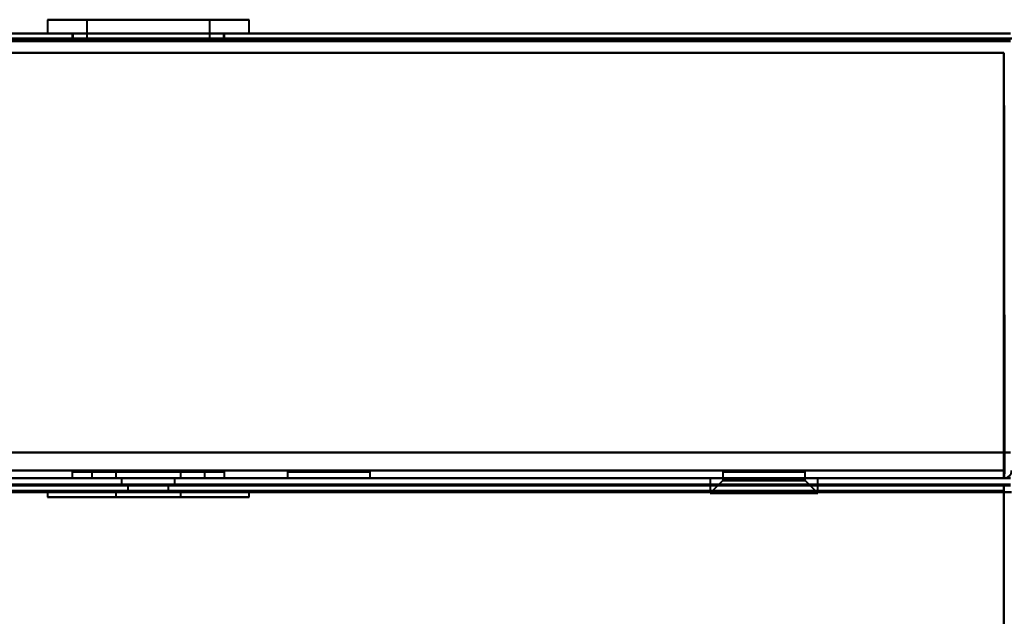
# Model space of a CAD drawing. Header units: millimetres. Extents: x -1442 to 3067, y -120 to 1010.
# Tile 67 of 71: x 246 to 324, y 892 to 939. Entities that reach past the tile are written whole.
import ezdxf

# ---------------------------------------------------------------- set-up
doc = ezdxf.new("R2010")
doc.units = ezdxf.units.MM
doc.layers.add('A-GENM', color=13, linetype='Continuous', lineweight=40)
doc.layers.add('G-IMPT', color=8, linetype='Continuous', lineweight=40)

# ---------------------------------------------------------------- blocks, each defined once
blk = doc.blocks.new('Nexa Toit - 700-751584-Gauche')
at = {"layer": 'A-GENM'}
for p, q in [((-482.5, 938), (482.5, 938)), ((482.5, 938), (-482.5, 938))]:
    blk.add_line(p, q, dxfattribs=at)
blk = doc.blocks.new('NEXA 700 CALQUES_dwg-751640-Gauche')
at = {"layer": 'G-IMPT'}
for p, q in [((248.55, 939.472), (248.55, 938.372)), ((248.55, 939.472), (248.55, 938.372)), ((263.844, 939.472), (248.55, 939.472)), ((263.844, 939.472), (248.55, 939.472)), ((248.55, 939.472), (263.844, 939.472)), ((248.55, 939.472), (263.844, 939.472)), ((264.45, 939.472), (249.156, 939.472)), ((264.45, 939.472), (249.156, 939.472)), ((249.156, 939.472), (264.45, 939.472)), ((249.156, 939.472), (264.45, 939.472)), ((251.65, 939.472), (251.65, 937.872)), ((251.65, 939.472), (251.65, 937.872)), ((260.98, 939.472), (251.65, 939.472)), ((260.98, 939.472), (251.65, 939.472)), ((251.65, 939.472), (260.98, 939.472)), ((251.65, 939.472), (260.98, 939.472)), ((261.35, 939.472), (252.02, 939.472)), ((261.35, 939.472), (252.02, 939.472)), ((252.02, 939.472), (261.35, 939.472)), ((252.02, 939.472), (261.35, 939.472)), ((261.35, 937.872), (261.35, 939.472)), ((261.35, 937.872), (261.35, 939.472)), ((264.45, 938.372), (264.45, 939.472)), ((264.45, 938.372), (264.45, 939.472)), ((324.4, 938.372), (-361.4, 938.372)), ((263.844, 938.372), (248.55, 938.372)), ((263.844, 938.372), (248.55, 938.372)), ((248.55, 938.372), (263.844, 938.372)), ((248.55, 938.372), (263.844, 938.372)), ((264.45, 938.372), (249.156, 938.372)), ((264.45, 938.372), (249.156, 938.372)), ((249.156, 938.372), (264.45, 938.372)), ((249.156, 938.372), (264.45, 938.372)), ((250.5, 938.372), (250.5, 937.872)), ((250.5, 938.372), (250.5, 937.872)), ((262.5, 938.372), (250.5, 938.372)), ((256.5, 938.372), (250.5, 938.372)), ((262.5, 938.372), (250.5, 938.372)), ((256.5, 938.372), (250.5, 938.372)), ((250.5, 937.872), (256.5, 937.872)), ((250.5, 937.872), (262.5, 937.872)), ((250.5, 937.872), (256.5, 937.872)), ((250.5, 937.872), (262.5, 937.872)), ((250.55, 938.372), (250.55, 937.872)), ((250.55, 938.372), (250.55, 937.872)), ((250.55, 938.372), (261.996, 938.372)), ((250.55, 938.372), (261.996, 938.372)), ((261.996, 937.872), (250.55, 937.872)), ((261.996, 937.872), (250.55, 937.872)), ((251.004, 938.372), (262.45, 938.372)), ((251.004, 938.372), (262.45, 938.372)), ((256.5, 937.872), (251.004, 937.872)), ((256.5, 937.872), (251.004, 937.872)), ((256.5, 937.872), (251.65, 937.872)), ((256.5, 937.872), (251.65, 937.872)), ((251.65, 937.872), (260.98, 937.872)), ((251.65, 937.872), (260.98, 937.872)), ((252.02, 937.872), (256.5, 937.872)), ((252.02, 937.872), (256.5, 937.872)), ((262.5, 938.372), (256.5, 938.372)), ((262.5, 938.372), (256.5, 938.372)), ((262.45, 937.872), (256.5, 937.872)), ((256.5, 937.872), (262.5, 937.872)), ((262.45, 937.872), (256.5, 937.872)), ((256.5, 937.872), (262.5, 937.872)), ((261.35, 937.872), (256.5, 937.872)), ((261.35, 937.872), (256.5, 937.872)), ((256.5, 937.872), (261.35, 937.872)), ((256.5, 937.872), (261.35, 937.872)), ((262.45, 937.872), (262.45, 938.372)), ((262.45, 937.872), (262.45, 938.372)), ((262.5, 937.872), (262.5, 938.372)), ((262.5, 937.872), (262.5, 938.372)), ((250.5, 903.872), (250.5, 903.372)), ((250.5, 903.872), (250.5, 903.372)), ((250.5, 903.872), (262.5, 903.872)), ((250.5, 903.872), (262.5, 903.872)), ((262.5, 903.872), (250.5, 903.872)), ((262.5, 903.872), (250.5, 903.872)), ((262.5, 903.872), (250.5, 903.872)), ((262.5, 903.872), (250.5, 903.872)), ((250.5, 903.872), (262.5, 903.872)), ((250.5, 903.872), (262.5, 903.872)), ((252.05, 903.872), (252.05, 903.372)), ((252.05, 903.872), (252.05, 903.372)), ((256.5, 903.872), (252.05, 903.872)), ((252.05, 903.872), (260.611, 903.872)), ((252.05, 903.872), (260.611, 903.872)), ((256.5, 903.872), (252.05, 903.872)), ((252.389, 903.872), (256.5, 903.872)), ((252.389, 903.872), (256.5, 903.872)), ((253.95, 903.872), (253.95, 903.372)), ((253.95, 903.872), (253.95, 903.372)), ((253.95, 903.872), (256.5, 903.872)), ((253.95, 903.872), (256.5, 903.872)), ((258.856, 903.872), (253.95, 903.872)), ((258.856, 903.872), (253.95, 903.872)), ((256.5, 903.872), (254.144, 903.872)), ((256.5, 903.872), (254.144, 903.872)), ((260.95, 903.872), (256.5, 903.872)), ((256.5, 903.872), (260.95, 903.872)), ((256.5, 903.872), (260.95, 903.872)), ((260.95, 903.872), (256.5, 903.872)), ((256.5, 903.872), (259.05, 903.872)), ((256.5, 903.872), (259.05, 903.872)), ((259.05, 903.872), (256.5, 903.872)), ((259.05, 903.872), (256.5, 903.872)), ((259.05, 903.372), (259.05, 903.872)), ((259.05, 903.372), (259.05, 903.872)), ((260.95, 903.372), (260.95, 903.872)), ((260.95, 903.372), (260.95, 903.872)), ((262.5, 903.372), (262.5, 903.872)), ((262.5, 903.372), (262.5, 903.872)), ((267.467, 903.872), (267.467, 903.372)), ((267.467, 903.872), (267.467, 903.372)), ((267.467, 903.872), (273.967, 903.872)), ((267.467, 903.872), (273.967, 903.872)), ((267.467, 903.872), (273.967, 903.872)), ((267.467, 903.872), (273.967, 903.872)), ((273.967, 903.872), (267.467, 903.872)), ((273.967, 903.872), (267.467, 903.872)), ((273.967, 903.872), (267.467, 903.872)), ((273.967, 903.872), (267.467, 903.872)), ((273.967, 903.372), (273.967, 903.872)), ((273.967, 903.372), (273.967, 903.872)), ((301.75, 903.872), (301.75, 903.172)), ((301.75, 903.872), (301.75, 903.172)), ((301.75, 903.872), (305, 903.872)), ((301.75, 903.872), (305, 903.872)), ((307.815, 903.872), (301.75, 903.872)), ((307.815, 903.872), (301.75, 903.872)), ((305, 903.872), (302.185, 903.872)), ((305, 903.872), (302.185, 903.872)), ((305, 903.872), (308.25, 903.872)), ((305, 903.872), (308.25, 903.872)), ((308.25, 903.872), (305, 903.872)), ((308.25, 903.872), (305, 903.872)), ((308.25, 903.172), (308.25, 903.872)), ((308.25, 903.172), (308.25, 903.872)), ((323.9, 903.372), (323.9, 903.972)), ((323.9, 903.372), (323.9, 903.972)), ((323.9, 903.972), (323.9, 903.372)), ((323.9, 903.972), (323.9, 903.372)), ((324.4, 903.372), (-361.4, 903.372)), ((-360.9, 903.372), (323.9, 903.372)), ((323.9, 902.872), (-360.9, 902.872)), ((256.5, 903.372), (250.5, 903.372)), ((250.5, 903.372), (262.5, 903.372)), ((250.5, 903.372), (256.5, 903.372)), ((250.5, 903.372), (262.5, 903.372)), ((250.5, 903.372), (256.5, 903.372)), ((256.5, 903.372), (250.5, 903.372)), ((252.05, 903.372), (256.5, 903.372)), ((256.5, 903.372), (252.05, 903.372)), ((256.5, 903.372), (252.05, 903.372)), ((252.05, 903.372), (256.5, 903.372)), ((260.95, 903.372), (252.389, 903.372)), ((260.95, 903.372), (252.389, 903.372)), ((253.95, 903.372), (256.5, 903.372)), ((253.95, 903.372), (256.5, 903.372)), ((256.5, 903.372), (253.95, 903.372)), ((256.5, 903.372), (253.95, 903.372)), ((254.144, 903.372), (259.05, 903.372)), ((254.144, 903.372), (259.05, 903.372)), ((254.4, 903.372), (254.4, 902.872)), ((254.4, 903.372), (254.4, 902.872)), ((254.4, 903.372), (258.6, 903.372)), ((254.4, 903.372), (258.6, 903.372)), ((254.4, 903.372), (258.6, 903.372)), ((254.4, 903.372), (258.6, 903.372)), ((256.5, 903.372), (254.4, 903.372)), ((256.5, 903.372), (254.4, 903.372)), ((254.4, 902.872), (256.5, 902.872)), ((254.4, 902.872), (256.5, 902.872)), ((256.5, 902.872), (254.4, 902.872)), ((256.5, 902.872), (254.4, 902.872)), ((254.9, 902.872), (254.9, 902.372)), ((254.9, 902.872), (254.9, 902.372)), ((254.9, 902.872), (258.1, 902.872)), ((254.9, 902.872), (258.1, 902.872)), ((254.9, 902.872), (258.1, 902.872)), ((254.9, 902.872), (258.1, 902.872)), ((256.5, 902.872), (254.9, 902.872)), ((256.5, 902.872), (254.9, 902.872)), ((256.5, 902.872), (254.9, 902.872)), ((256.5, 902.872), (254.9, 902.872)), ((262.5, 903.372), (256.5, 903.372)), ((256.5, 903.372), (260.95, 903.372)), ((256.5, 903.372), (262.5, 903.372)), ((260.611, 903.372), (256.5, 903.372)), ((260.611, 903.372), (256.5, 903.372)), ((256.5, 903.372), (262.5, 903.372)), ((262.5, 903.372), (256.5, 903.372)), ((256.5, 903.372), (260.95, 903.372)), ((256.5, 903.372), (258.856, 903.372)), ((256.5, 903.372), (258.856, 903.372)), ((259.05, 903.372), (256.5, 903.372)), ((259.05, 903.372), (256.5, 903.372)), ((258.6, 903.372), (256.5, 903.372)), ((258.6, 903.372), (256.5, 903.372)), ((258.6, 903.372), (256.5, 903.372)), ((258.6, 903.372), (256.5, 903.372)), ((256.5, 902.872), (258.6, 902.872)), ((256.5, 902.872), (258.6, 902.872)), ((258.6, 902.872), (256.5, 902.872)), ((258.6, 902.872), (256.5, 902.872)), ((258.1, 902.872), (256.5, 902.872)), ((258.1, 902.872), (256.5, 902.872)), ((258.1, 902.372), (258.1, 902.872)), ((258.1, 902.372), (258.1, 902.872)), ((258.6, 902.872), (258.6, 903.372)), ((258.6, 902.872), (258.6, 903.372)), ((267.467, 903.372), (273.967, 903.372)), ((267.467, 903.372), (270.717, 903.372)), ((267.467, 903.372), (273.967, 903.372)), ((267.467, 903.372), (270.717, 903.372)), ((270.717, 903.372), (267.467, 903.372)), ((270.717, 903.372), (267.467, 903.372)), ((270.717, 903.372), (273.967, 903.372)), ((270.717, 903.372), (273.967, 903.372)), ((273.967, 903.372), (270.717, 903.372)), ((273.967, 903.372), (270.717, 903.372)), ((300.75, 903.372), (300.75, 902.172)), ((300.75, 903.372), (300.75, 902.172)), ((300.75, 903.372), (308.681, 903.372)), ((300.75, 903.372), (308.681, 903.372)), ((308.681, 903.372), (300.75, 903.372)), ((308.681, 903.372), (300.75, 903.372)), ((301.75, 903.172), (300.75, 902.172)), ((301.75, 903.172), (300.75, 902.172)), ((301.319, 903.372), (309.25, 903.372)), ((301.319, 903.372), (309.25, 903.372)), ((309.25, 903.372), (301.319, 903.372)), ((309.25, 903.372), (301.319, 903.372)), ((301.75, 903.172), (307.815, 903.172)), ((301.75, 903.172), (307.815, 903.172)), ((307.815, 903.172), (301.75, 903.172)), ((307.815, 903.172), (301.75, 903.172)), ((302.185, 903.172), (308.25, 903.172)), ((302.185, 903.172), (308.25, 903.172)), ((308.25, 903.172), (302.185, 903.172)), ((308.25, 903.172), (302.185, 903.172)), ((309.25, 902.172), (308.25, 903.172)), ((309.25, 902.172), (308.25, 903.172)), ((309.25, 902.172), (309.25, 903.372)), ((309.25, 902.172), (309.25, 903.372)), ((323.9, 902.272), (323.9, 902.872)), ((323.9, 902.872), (323.9, 902.272)), ((323.9, 902.272), (323.9, 902.872)), ((323.9, 902.872), (323.9, 902.272)), ((248.55, 902.372), (248.55, 901.872)), ((248.55, 902.372), (248.55, 901.872)), ((248.55, 902.372), (256.5, 902.372)), ((248.55, 902.372), (256.5, 902.372)), ((256.5, 902.372), (248.55, 902.372)), ((256.5, 902.372), (248.55, 902.372)), ((249.156, 902.372), (264.45, 902.372)), ((249.156, 902.372), (264.45, 902.372)), ((253.95, 902.372), (253.95, 901.872)), ((253.95, 902.372), (253.95, 901.872)), ((253.95, 902.372), (256.5, 902.372)), ((253.95, 902.372), (256.5, 902.372)), ((256.5, 902.372), (253.95, 902.372)), ((256.5, 902.372), (253.95, 902.372)), ((259.05, 902.372), (254.144, 902.372)), ((259.05, 902.372), (254.144, 902.372)), ((254.9, 902.372), (256.5, 902.372)), ((254.9, 902.372), (256.5, 902.372)), ((256.5, 902.372), (254.9, 902.372)), ((256.5, 902.372), (254.9, 902.372)), ((256.5, 902.372), (258.1, 902.372)), ((256.5, 902.372), (258.1, 902.372)), ((256.5, 902.372), (259.05, 902.372)), ((258.1, 902.372), (256.5, 902.372)), ((256.5, 902.372), (259.05, 902.372)), ((258.1, 902.372), (256.5, 902.372)), ((258.856, 902.372), (256.5, 902.372)), ((258.856, 902.372), (256.5, 902.372)), ((256.5, 902.372), (263.844, 902.372)), ((256.5, 902.372), (263.844, 902.372)), ((264.45, 902.372), (256.5, 902.372)), ((264.45, 902.372), (256.5, 902.372)), ((259.05, 901.872), (259.05, 902.372)), ((259.05, 901.872), (259.05, 902.372)), ((264.45, 901.872), (264.45, 902.372)), ((264.45, 901.872), (264.45, 902.372)), ((300.75, 902.172), (308.681, 902.172)), ((300.75, 902.172), (308.681, 902.172)), ((308.681, 902.172), (300.75, 902.172)), ((308.681, 902.172), (300.75, 902.172)), ((301.319, 902.172), (309.25, 902.172)), ((301.319, 902.172), (309.25, 902.172)), ((309.25, 902.172), (301.319, 902.172)), ((309.25, 902.172), (301.319, 902.172)), ((324.5, 902.272), (323.9, 902.272)), ((323.9, 902.272), (324.5, 902.272)), ((324.5, 902.272), (323.9, 902.272)), ((323.9, 902.272), (324.5, 902.272)), ((248.55, 901.872), (259.545, 901.872)), ((248.55, 901.872), (259.545, 901.872)), ((263.844, 901.872), (248.55, 901.872)), ((263.844, 901.872), (248.55, 901.872)), ((259.545, 901.872), (249.156, 901.872)), ((259.545, 901.872), (249.156, 901.872)), ((253.455, 901.872), (264.45, 901.872)), ((253.455, 901.872), (264.45, 901.872)), ((253.95, 901.872), (258.856, 901.872)), ((253.95, 901.872), (258.856, 901.872)), ((257.477, 901.872), (253.95, 901.872)), ((257.477, 901.872), (253.95, 901.872)), ((254.144, 901.872), (257.477, 901.872)), ((254.144, 901.872), (257.477, 901.872)), ((259.05, 901.872), (255.523, 901.872)), ((259.05, 901.872), (255.523, 901.872)), ((257.477, 901.872), (259.05, 901.872)), ((257.477, 901.872), (259.05, 901.872)), ((258.856, 901.872), (259.05, 901.872)), ((258.856, 901.872), (259.05, 901.872)), ((264.45, 901.872), (259.545, 901.872)), ((264.45, 901.872), (259.545, 901.872)), ((264.45, 901.872), (263.844, 901.872)), ((264.45, 901.872), (263.844, 901.872))]:
    blk.add_line(p, q, dxfattribs=at)
at = {"layer": 'G-IMPT', "flags": 128}
for points in [[(324.4, 938.372), (152.95, 938.372), (-18.5, 938.372), (-189.95, 938.372), (-361.4, 938.372)], [(-361.4, 938.372), (-189.95, 938.372), (-18.5, 938.372), (152.95, 938.372), (324.4, 938.372)], [(324.4, 938.372), (152.95, 938.372), (-18.5, 938.372), (-189.95, 938.372), (-361.4, 938.372)], [(-361.4, 938.372), (-189.95, 938.372), (-18.5, 938.372), (152.95, 938.372), (324.4, 938.372)], [(-361.4, 937.872), (-189.95, 937.872), (-18.5, 937.872), (152.95, 937.872), (324.4, 937.872)], [(324.4, 937.872), (152.95, 937.872), (-18.5, 937.872), (-189.95, 937.872), (-361.4, 937.872)], [(-361.4, 937.772), (-189.95, 937.772), (-18.5, 937.772), (152.95, 937.772), (324.4, 937.772)], [(-361.4, 937.772), (-189.95, 937.772), (-18.5, 937.772), (152.95, 937.772), (324.4, 937.772)], [(324.4, 937.772), (152.95, 937.772), (-18.5, 937.772), (-189.95, 937.772), (-361.4, 937.772)], [(324.4, 937.772), (152.95, 937.772), (-18.5, 937.772), (-189.95, 937.772), (-361.4, 937.772)], [(324.4, 937.772), (152.95, 937.772), (-18.5, 937.772), (-189.95, 937.772), (-361.4, 937.772)], [(-361.4, 937.772), (-189.95, 937.772), (-18.5, 937.772), (152.95, 937.772), (324.4, 937.772)], [(-361, 937.872), (-189.75, 937.872), (-18.5, 937.872), (152.75, 937.872), (324, 937.872)], [(-361, 937.872), (-189.75, 937.872), (-18.5, 937.872), (152.75, 937.872), (324, 937.872)], [(324, 937.872), (152.75, 937.872), (-18.5, 937.872), (-189.75, 937.872), (-361, 937.872)], [(324, 937.872), (152.75, 937.872), (-18.5, 937.872), (-189.75, 937.872), (-361, 937.872)], [(-360.9, 936.872), (-189.7, 936.872), (-18.5, 936.872), (152.7, 936.872), (323.9, 936.872)], [(-360.9, 936.872), (-189.7, 936.872), (-18.5, 936.872), (152.7, 936.872), (323.9, 936.872)], [(323.9, 936.872), (152.7, 936.872), (-18.5, 936.872), (-189.7, 936.872), (-360.9, 936.872)], [(323.9, 936.872), (152.7, 936.872), (-18.5, 936.872), (-189.7, 936.872), (-360.9, 936.872)], [(-360.9, 936.872), (-189.7, 936.872), (-18.5, 936.872), (152.7, 936.872), (323.9, 936.872)], [(323.9, 936.872), (152.7, 936.872), (-18.5, 936.872), (-189.7, 936.872), (-360.9, 936.872)], [(323.9, 936.872), (152.7, 936.872), (-18.5, 936.872), (-189.7, 936.872), (-360.9, 936.872)], [(-360.9, 936.872), (-189.7, 936.872), (-18.5, 936.872), (152.7, 936.872), (323.9, 936.872)], [(323.9, 936.872), (323.9, 928.997), (323.9, 921.122), (323.9, 913.247), (323.9, 905.372)], [(323.9, 905.372), (323.9, 913.247), (323.9, 921.122), (323.9, 928.997), (323.9, 936.872)], [(323.95, 903.872), (323.937, 912.122), (323.925, 920.372), (323.912, 928.622), (323.9, 936.872)], [(323.9, 936.872), (323.912, 928.622), (323.925, 920.372), (323.937, 912.122), (323.95, 903.872)], [(323.9, 903.872), (323.9, 912.122), (323.9, 920.372), (323.9, 928.622), (323.9, 936.872)], [(323.9, 936.872), (323.9, 928.997), (323.9, 921.122), (323.9, 913.247), (323.9, 905.372)], [(323.9, 936.872), (323.9, 928.622), (323.9, 920.372), (323.9, 912.122), (323.9, 903.872)], [(323.9, 905.372), (323.9, 913.247), (323.9, 921.122), (323.9, 928.997), (323.9, 936.872)], [(324.4, 905.372), (152.95, 905.372), (-18.5, 905.372), (-189.95, 905.372), (-361.4, 905.372)], [(-361.4, 905.372), (-189.95, 905.372), (-18.5, 905.372), (152.95, 905.372), (324.4, 905.372)], [(-361.4, 905.372), (-189.95, 905.372), (-18.5, 905.372), (152.95, 905.372), (324.4, 905.372)], [(324.4, 905.372), (152.95, 905.372), (-18.5, 905.372), (-189.95, 905.372), (-361.4, 905.372)], [(323.9, 905.372), (152.7, 905.372), (-18.5, 905.372), (-189.7, 905.372), (-360.9, 905.372)], [(-360.9, 905.372), (-189.7, 905.372), (-18.5, 905.372), (152.7, 905.372), (323.9, 905.372)], [(-360.9, 905.372), (-189.7, 905.372), (-18.5, 905.372), (152.7, 905.372), (323.9, 905.372)], [(323.9, 905.372), (152.7, 905.372), (-18.5, 905.372), (-189.7, 905.372), (-360.9, 905.372)], [(324.4, 905.372), (324.275, 905.372), (324.15, 905.372), (324.025, 905.372), (323.9, 905.372)], [(323.9, 905.372), (324.025, 905.372), (324.15, 905.372), (324.275, 905.372), (324.4, 905.372)], [(323.9, 905.372), (323.9, 905.022), (323.9, 904.672), (323.9, 904.322), (323.9, 903.972)], [(323.9, 905.372), (324.025, 905.372), (324.15, 905.372), (324.275, 905.372), (324.4, 905.372)], [(324.4, 905.372), (324.275, 905.372), (324.15, 905.372), (324.025, 905.372), (323.9, 905.372)], [(323.9, 903.972), (323.9, 904.322), (323.9, 904.672), (323.9, 905.022), (323.9, 905.372)], [(323.9, 905.372), (323.9, 905.022), (323.9, 904.672), (323.9, 904.322), (323.9, 903.972)], [(323.9, 903.972), (323.9, 904.322), (323.9, 904.672), (323.9, 905.022), (323.9, 905.372)], [(323.9, 903.972), (152.7, 903.972), (-18.5, 903.972), (-189.7, 903.972), (-360.9, 903.972)], [(-360.9, 903.972), (-189.7, 903.972), (-18.5, 903.972), (152.7, 903.972), (323.9, 903.972)], [(-360.9, 903.972), (-189.7, 903.972), (-18.5, 903.972), (152.7, 903.972), (323.9, 903.972)], [(323.9, 903.972), (152.7, 903.972), (-18.5, 903.972), (-189.7, 903.972), (-360.9, 903.972)], [(323.9, 903.372), (323.9, 903.497), (323.9, 903.622), (323.9, 903.747), (323.9, 903.872)], [(323.9, 903.872), (323.9, 903.747), (323.9, 903.622), (323.9, 903.497), (323.9, 903.372)], [(323.95, 903.872), (323.937, 903.747), (323.925, 903.622), (323.912, 903.497), (323.9, 903.372)], [(323.9, 903.372), (323.912, 903.497), (323.925, 903.622), (323.937, 903.747), (323.95, 903.872)], [(-361.4, 903.372), (-189.95, 903.372), (-18.5, 903.372), (152.95, 903.372), (324.4, 903.372)], [(324.4, 903.372), (152.95, 903.372), (-18.5, 903.372), (-189.95, 903.372), (-361.4, 903.372)], [(324.4, 903.372), (152.95, 903.372), (-18.5, 903.372), (-189.95, 903.372), (-361.4, 903.372)], [(-361.4, 903.372), (-189.95, 903.372), (-18.5, 903.372), (152.95, 903.372), (324.4, 903.372)], [(324.4, 902.872), (152.95, 902.872), (-18.5, 902.872), (-189.95, 902.872), (-361.4, 902.872)], [(-361.4, 902.872), (-189.95, 902.872), (-18.5, 902.872), (152.95, 902.872), (324.4, 902.872)], [(324.4, 902.772), (152.95, 902.772), (-18.5, 902.772), (-189.95, 902.772), (-361.4, 902.772)], [(-361.4, 902.772), (-189.95, 902.772), (-18.5, 902.772), (152.95, 902.772), (324.4, 902.772)], [(324.4, 902.772), (152.95, 902.772), (-18.5, 902.772), (-189.95, 902.772), (-361.4, 902.772)], [(-361.4, 902.772), (-189.95, 902.772), (-18.5, 902.772), (152.95, 902.772), (324.4, 902.772)], [(324.4, 902.772), (152.95, 902.772), (-18.5, 902.772), (-189.95, 902.772), (-361.4, 902.772)], [(-361.4, 902.772), (-189.95, 902.772), (-18.5, 902.772), (152.95, 902.772), (324.4, 902.772)], [(323.9, 903.372), (152.7, 903.372), (-18.5, 903.372), (-189.7, 903.372), (-360.9, 903.372)], [(-360.9, 903.372), (-189.7, 903.372), (-18.5, 903.372), (152.7, 903.372), (323.9, 903.372)], [(-360.9, 903.372), (-189.7, 903.372), (-18.5, 903.372), (152.7, 903.372), (323.9, 903.372)], [(323.9, 903.372), (152.7, 903.372), (-18.5, 903.372), (-189.7, 903.372), (-360.9, 903.372)], [(-360.9, 903.372), (-189.7, 903.372), (-18.5, 903.372), (152.7, 903.372), (323.9, 903.372)], [(323.9, 903.372), (152.7, 903.372), (-18.5, 903.372), (-189.7, 903.372), (-360.9, 903.372)], [(-360.9, 903.372), (-189.7, 903.372), (-18.5, 903.372), (152.7, 903.372), (323.9, 903.372)], [(323.9, 903.372), (152.7, 903.372), (-18.5, 903.372), (-189.7, 903.372), (-360.9, 903.372)], [(-360.9, 902.872), (-189.7, 902.872), (-18.5, 902.872), (152.7, 902.872), (323.9, 902.872)], [(323.9, 902.872), (152.7, 902.872), (-18.5, 902.872), (-189.7, 902.872), (-360.9, 902.872)], [(-360.9, 902.872), (-189.7, 902.872), (-18.5, 902.872), (152.7, 902.872), (323.9, 902.872)], [(323.9, 902.872), (152.7, 902.872), (-18.5, 902.872), (-189.7, 902.872), (-360.9, 902.872)], [(-360.9, 902.872), (-189.7, 902.872), (-18.5, 902.872), (152.7, 902.872), (323.9, 902.872)], [(-360.9, 902.872), (-189.7, 902.872), (-18.5, 902.872), (152.7, 902.872), (323.9, 902.872)], [(323.9, 902.872), (152.7, 902.872), (-18.5, 902.872), (-189.7, 902.872), (-360.9, 902.872)], [(323.9, 902.872), (152.7, 902.872), (-18.5, 902.872), (-189.7, 902.872), (-360.9, 902.872)], [(-360.9, 902.872), (-189.7, 902.872), (-18.5, 902.872), (152.7, 902.872), (323.9, 902.872)], [(323.9, 902.872), (152.7, 902.872), (-18.5, 902.872), (-189.7, 902.872), (-360.9, 902.872)], [(323.9, 902.872), (152.7, 902.872), (-18.5, 902.872), (-189.7, 902.872), (-360.9, 902.872)], [(-360.9, 902.872), (-189.7, 902.872), (-18.5, 902.872), (152.7, 902.872), (323.9, 902.872)], [(323.9, 903.372), (324.025, 903.372), (324.15, 903.372), (324.275, 903.372), (324.4, 903.372)], [(324.4, 903.372), (324.275, 903.372), (324.15, 903.372), (324.025, 903.372), (323.9, 903.372)], [(323.9, 903.372), (324.025, 903.372), (324.15, 903.372), (324.275, 903.372), (324.4, 903.372)], [(324.4, 903.372), (324.275, 903.372), (324.15, 903.372), (324.025, 903.372), (323.9, 903.372)], [(323.9, 902.872), (324.025, 902.872), (324.15, 902.872), (324.275, 902.872), (324.4, 902.872)], [(323.9, 902.372), (323.9, 902.497), (323.9, 902.622), (323.9, 902.747), (323.9, 902.872)], [(323.9, 902.872), (323.9, 902.747), (323.9, 902.622), (323.9, 902.497), (323.9, 902.372)], [(323.9, 902.872), (323.9, 902.747), (323.9, 902.622), (323.9, 902.497), (323.9, 902.372)], [(324.4, 902.872), (324.275, 902.872), (324.15, 902.872), (324.025, 902.872), (323.9, 902.872)], [(323.9, 902.372), (323.9, 902.497), (323.9, 902.622), (323.9, 902.747), (323.9, 902.872)], [(324.4, 902.872), (324.275, 902.872), (324.15, 902.872), (324.025, 902.872), (323.9, 902.872)], [(323.9, 902.872), (324.025, 902.872), (324.15, 902.872), (324.275, 902.872), (324.4, 902.872)], [(-360.9, 902.372), (-189.7, 902.372), (-18.5, 902.372), (152.7, 902.372), (323.9, 902.372)], [(-360.9, 902.372), (-189.7, 902.372), (-18.5, 902.372), (152.7, 902.372), (323.9, 902.372)], [(323.9, 902.372), (152.7, 902.372), (-18.5, 902.372), (-189.7, 902.372), (-360.9, 902.372)], [(323.9, 902.372), (152.7, 902.372), (-18.5, 902.372), (-189.7, 902.372), (-360.9, 902.372)], [(-360.9, 902.372), (-189.7, 902.372), (-18.5, 902.372), (152.7, 902.372), (323.9, 902.372)], [(323.9, 902.372), (152.7, 902.372), (-18.5, 902.372), (-189.7, 902.372), (-360.9, 902.372)], [(323.9, 902.272), (152.7, 902.272), (-18.5, 902.272), (-189.7, 902.272), (-360.9, 902.272)], [(-360.9, 902.272), (-189.7, 902.272), (-18.5, 902.272), (152.7, 902.272), (323.9, 902.272)], [(323.9, 902.272), (160.675, 902.272), (-2.55, 902.272), (-165.775, 902.272), (-329, 902.272)], [(-329, 902.272), (-165.775, 902.272), (-2.55, 902.272), (160.675, 902.272), (323.9, 902.272)], [(-329, 902.272), (-165.775, 902.272), (-2.55, 902.272), (160.675, 902.272), (323.9, 902.272)], [(323.9, 902.272), (160.675, 902.272), (-2.55, 902.272), (-165.775, 902.272), (-329, 902.272)], [(323.9, 902.372), (323.9, 902.36), (323.9, 902.347), (323.9, 902.335), (323.9, 902.322)], [(323.9, 902.322), (323.9, 902.335), (323.9, 902.347), (323.9, 902.36), (323.9, 902.372)], [(323.9, 902.322), (323.9, 902.31), (323.9, 902.297), (323.9, 902.285), (323.9, 902.272)], [(323.9, 902.272), (323.9, 902.285), (323.9, 902.297), (323.9, 902.31), (323.9, 902.322)], [(323.9, 902.272), (323.912, 902.272), (323.925, 902.272), (323.937, 902.272), (323.95, 902.272)], [(323.9, 161.372), (323.9, 346.597), (323.9, 531.822), (323.9, 717.047), (323.9, 902.272)], [(323.9, 129.472), (323.9, 322.672), (323.9, 515.872), (323.9, 709.072), (323.9, 902.272)], [(323.9, 902.272), (323.9, 717.047), (323.9, 531.822), (323.9, 346.597), (323.9, 161.372)], [(323.95, 902.272), (323.937, 902.272), (323.925, 902.272), (323.912, 902.272), (323.9, 902.272)], [(323.9, 902.272), (323.9, 717.047), (323.9, 531.822), (323.9, 346.597), (323.9, 161.372)], [(323.9, 161.372), (323.9, 346.597), (323.9, 531.822), (323.9, 717.047), (323.9, 902.272)], [(323.9, 902.272), (323.9, 709.072), (323.9, 515.872), (323.9, 322.672), (323.9, 129.472)]]:
    blk.add_lwpolyline(points, dxfattribs=at)
at = {"layer": 'G-IMPT'}
for end in [0, 0, 0, 360]:
    blk.add_arc((323.9, 903.972), 0.6, 270, end, dxfattribs=at)

msp = doc.modelspace()

# ---------------------------------------------------------------- block references
at = {"layer": 'A-GENM'}
msp.add_blockref('Nexa Toit - 700-751584-Gauche', (0, 0), dxfattribs=at)
at = {"layer": 'G-IMPT'}
msp.add_blockref('NEXA 700 CALQUES_dwg-751640-Gauche', (0, 0), dxfattribs=at)

doc.saveas('drawing.dxf')
